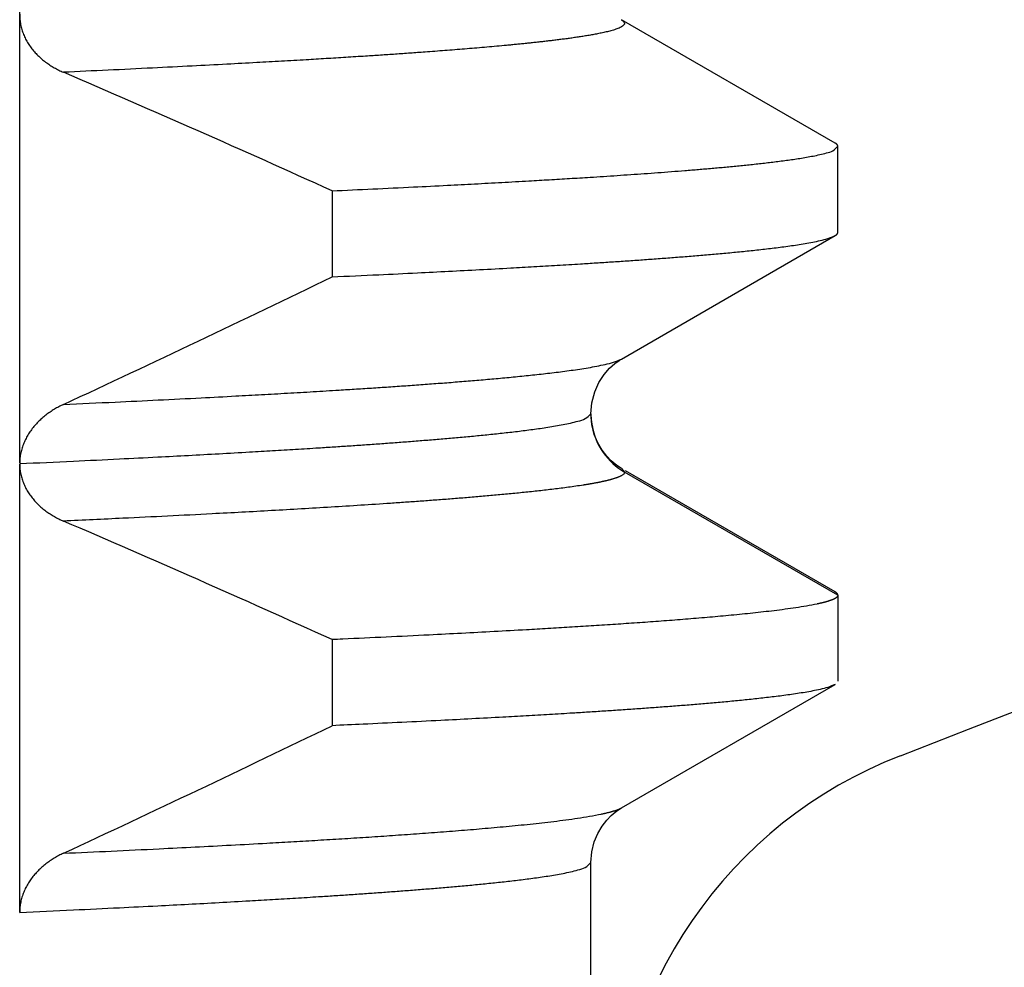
# Model space of a CAD drawing. Header units: millimetres. Extents: x 0 to 1300, y 0 to 891.
# Tile 55 of 148: x 207.18 to 209.37, y 543.57 to 545.68. Entities that reach past the tile are written whole.
import ezdxf

# ---------------------------------------------------------------- set-up
doc = ezdxf.new("R2010")
doc.units = ezdxf.units.MM
doc.header["$LTSCALE"] = 0.545669
doc.layers.add('NoLayerName_001', color=7, linetype='Continuous')
doc.styles.get("Standard").update_dxf_attribs({"font": 'txt', "bigfont": 'extfont2'})
doc.dimstyles.get("Standard").update_dxf_attribs({"dimtxt": 2.5, "dimasz": 2.5, "dimexe": 1, "dimexo": 1, "dimtad": 1, "dimdec": 3, "dimzin": 0, "dimdsep": 46, "dimtxsty": 'Standard', "dimcen": 2.5, "dimadec": 3, "dimazin": 0, "dimtfac": 0.75, "dimtdec": 3, "dimtmove": 0, "dimatfit": 3, "dimfxl": 1, "dimarcsym": 0})

# ---------------------------------------------------------------- blocks, each defined once
blk = doc.blocks.new('_OPEN30')
at = {"color": 0, "linetype": 'ByBlock', "lineweight": -2}
for p, q in [((-1, 0.267949), (0, 0)), ((0, 0), (-1, -0.267949)), ((0, 0), (-1, 0))]:
    blk.add_line(p, q, dxfattribs=at)
blk = doc.blocks.new('*D35')
at = {"layer": 'Defpoints', "color": 0}
for p in [(262.5, 600), (273.3994, 600), (208.15, 541.3)]:
    blk.add_point(p, dxfattribs=at)
at = {"layer": 'NoLayerName_001', "color": 0, "linetype": 'Continuous', "lineweight": 13}
for p, q in [((265.5, 600), (276.3994, 600)), ((273.3994, 547.3), (273.3994, 594)), ((211.15, 541.3), (276.3994, 541.3))]:
    blk.add_line(p, q, dxfattribs=at)
at = {"layer": 'NoLayerName_001', "color": 0, "lineweight": 13, "xscale": 6, "yscale": 6, "zscale": 6}
for p, rotation in [((273.3994, 600), 90), ((273.3994, 541.3), 270)]:
    blk.add_blockref('_OPEN30', p, dxfattribs=dict(at, rotation=rotation))
at = {"layer": 'NoLayerName_001', "color": 0, "lineweight": 13, "insert": (264.1782, 570.65), "char_height": 10.5, "attachment_point": 5, "rotation": 90}
blk.add_mtext('\\W0.8000;５９', dxfattribs=at)

msp = doc.modelspace()

# ---------------------------------------------------------------- linework, layer by layer
at = {"layer": 'NoLayerName_001', "color": 60, "linetype": 'Continuous', "lineweight": 25}
for p, q in [((207.17761925, 544.68998161), (207.17761925, 547.68757469)), ((208.99367774, 545.4031619), (208.51815358, 545.67802039)), ((209.00000031, 545.20414519), (209.00000031, 545.39585481)), ((207.87339748, 545.29672888), (207.87339748, 545.10501926)), ((208.51815817, 544.92198226), (208.99367774, 545.1968381)), ((208.44999818, 544.79984061), (208.44999926, 544.79993974)), ((208.45202643, 544.77584762), (208.44999926, 544.79993974)), ((207.17761812, 543.68894819), (207.17761925, 544.68771578)), ((208.51816224, 544.67801539), (208.52502238, 544.67008344)), ((209.00000031, 544.39585481), (208.52502238, 544.67008344)), ((208.99367774, 544.4031619), (208.52674093, 544.67305639)), ((209.00000031, 544.39585481), (209.00000031, 544.20414519)), ((207.87339748, 544.29672888), (207.87339748, 544.10501926)), ((208.51814559, 543.92197499), (208.99367774, 544.1968381)), ((208.45000031, 541.6), (208.45000031, 543.79994683))]:
    msp.add_line(p, q, dxfattribs=at)
for points in [[(208.44999398, 544.79994165), (208.45199389, 544.82398022), (208.45834456, 544.84849831), (208.46789662, 544.86977785), (208.47920266, 544.887188), (208.49144174, 544.90126044), (208.50306735, 544.91166711), (208.51266839, 544.91860394), (208.51811995, 544.92196024)], [(208.48514482, 544.70549816), (208.47484989, 544.71886966), (208.465423, 544.73491964), (208.45745779, 544.75408261), (208.45202643, 544.77584762)], [(208.51815658, 544.67801053), (208.51182526, 544.68194347), (208.50422096, 544.68741827), (208.49525769, 544.69504475), (208.48514482, 544.70549816)], [(208.44999917, 543.79996407), (208.4520289, 543.8241676), (208.45746304, 543.84593358), (208.46543072, 543.86509616), (208.47485907, 543.88114434), (208.48515433, 543.89451326), (208.49526677, 543.90496419), (208.50422906, 543.91258853), (208.51183183, 543.91806142), (208.51815732, 543.92199042)]]:
    msp.add_lwpolyline(points, dxfattribs=at)
at = {"layer": 'NoLayerName_001', "color": 7, "linetype": 'Continuous', "lineweight": 25}
for centre, radius, start, end in [((187.5, 600), 60, 291.1404725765, 310.9756103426), ((209.5, 543.10536053), 1, 111.14047258, 180)]:
    msp.add_arc(centre, radius, start, end, dxfattribs=at)
at = {"layer": 'NoLayerName_001', "color": 60, "linetype": 'Continuous', "lineweight": 25}
for centre, radius, start, end in [((194.9465833, 516.82579499), 31.26814036, 65.580265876, 66.778867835), ((189.65351811, 582.68203023), 41.76117525, 294.9583197, 295.86724878), ((208.59911435, 544.79999716), 0.14911624, 180.06014779, 186.74635609), ((208.60127537, 544.80022372), 0.15128892, 186.73542333, 190.16084035), ((208.59984742, 544.79988381), 0.14982342, 190.12922339, 240.03816449), ((194.94596998, 515.82440151), 31.26966274, 65.58029819, 66.778908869), ((189.65231937, 581.68455941), 41.76397401, 294.958273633, 295.867214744)]:
    msp.add_arc(centre, radius, start, end, dxfattribs=at)
for points, knots in [([(207.17761925, 545.69010557), (207.17766533, 545.68820398), (207.17769292, 545.68439396), (207.17812321, 545.67868826), (207.17878538, 545.67299746), (207.17972113, 545.66733828), (207.18091872, 545.66172656), (207.1823809, 545.65617841), (207.18410609, 545.65070965), (207.18609591, 545.64533604), (207.18834363, 545.64006906), (207.19083485, 545.63491455), (207.19355731, 545.62987799), (207.19649832, 545.62496461), (207.19964533, 545.62017972), (207.20298576, 545.6155286), (207.20650728, 545.61101626), (207.21019878, 545.60664643), (207.21405068, 545.60242142), (207.21805436, 545.59834208), (207.22220142, 545.59440903), (207.22648349, 545.59062286), (207.23089219, 545.58698419), (207.23541915, 545.58349362), (207.24005632, 545.58015157), (207.24479612, 545.57695806), (207.24963139, 545.57391245), (207.25455547, 545.57101447), (207.25956082, 545.56826181), (207.26464326, 545.56565975), (207.26978613, 545.5631852), (207.27327664, 545.56167489), (207.27501331, 545.5609027)], [0, 0, 0, 0, 0.00570644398, 0.01142608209, 0.01715514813, 0.02288996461, 0.02862707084, 0.03436335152, 0.04009616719, 0.04582361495, 0.05154695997, 0.05726926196, 0.06299240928, 0.06871709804, 0.07444293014, 0.08016851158, 0.0858915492, 0.09161002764, 0.09732541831, 0.10303955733, 0.1087536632, 0.11446837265, 0.12018377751, 0.12589946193, 0.13161458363, 0.13732884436, 0.14304248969, 0.1487554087, 0.15446711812, 0.16017678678, 0.16588325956, 0.17158508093, 0.17158508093, 0.17158508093, 0.17158508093]), ([(208.51814939, 545.67802023), (208.52043658, 545.67531067), (208.52914564, 545.67007415), (208.51727094, 545.66093981), (208.50796725, 545.65750566), (208.49720176, 545.65398502), (208.48656394, 545.65124825), (208.47577216, 545.64877759), (208.46494877, 545.64656515), (208.45408434, 545.64453243), (208.44319591, 545.64264341), (208.43228756, 545.64087071), (208.42136442, 545.63919217), (208.41042834, 545.63759922), (208.39948148, 545.636081), (208.38852579, 545.63462747), (208.37756324, 545.63322749), (208.36659491, 545.6318751), (208.35562132, 545.63056733), (208.344643, 545.6293005), (208.33366045, 545.6280711), (208.32267418, 545.62687561), (208.31168466, 545.62571039), (208.30069218, 545.62457368), (208.28969693, 545.62346385), (208.27869916, 545.62237924), (208.26769907, 545.62131817), (208.2530295, 545.61993268), (208.2346879, 545.61825092), (208.2126716, 545.61630419), (208.19064964, 545.61442301), (208.16862273, 545.61260094), (208.14659156, 545.61083137), (208.12455656, 545.60911015), (208.1025181, 545.60743398), (208.07680292, 545.60552698), (208.04740952, 545.6034108), (208.01433658, 545.60110613), (207.98125871, 545.59887374), (207.9445014, 545.59645482), (207.91876628, 545.59483964), (207.90406131, 545.59390393)], [0, 0, 0, 0, 0.01063751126, 0.02132484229, 0.03235952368, 0.04341566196, 0.05446555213, 0.06551742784, 0.07656887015, 0.08761998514, 0.0986711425, 0.10972239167, 0.12077356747, 0.13182492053, 0.14287653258, 0.15392826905, 0.16497983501, 0.17603115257, 0.18708233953, 0.19813347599, 0.20918460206, 0.22023572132, 0.23128681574, 0.2423379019, 0.2533890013, 0.26444012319, 0.27549126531, 0.28654241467, 0.30864464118, 0.33074678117, 0.35284890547, 0.37495103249, 0.39705313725, 0.41915522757, 0.44125732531, 0.46335943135, 0.49651256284, 0.52966566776, 0.56281877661, 0.5959718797, 0.64017599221, 0.64017599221, 0.64017599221, 0.64017599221]), ([(207.90406131, 545.59390393), (207.88935442, 545.59299898), (207.85994189, 545.59116857), (207.81213842, 545.58832741), (207.7606528, 545.58535278), (207.70180551, 545.58206925), (207.63559563, 545.57849713), (207.55834278, 545.57447982), (207.47004479, 545.57006497), (207.3743802, 545.56545267), (207.30814289, 545.56243013), (207.27502524, 545.56089753)], [0, 0, 0, 0, 0.04420411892, 0.08840823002, 0.14366335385, 0.19891847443, 0.26522459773, 0.34258176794, 0.43099001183, 0.53044934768, 0.62990861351, 0.62990861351, 0.62990861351, 0.62990861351]), ([(208.99999392, 545.39585481), (208.99998333, 545.3960203), (208.99997659, 545.39635358), (208.99987917, 545.3968456), (208.99974053, 545.39732692), (208.99955889, 545.39779285), (208.99934293, 545.39824113), (208.9990948, 545.39867058), (208.99881741, 545.39908189), (208.99851322, 545.39947592), (208.99818475, 545.3998535), (208.9978345, 545.40021549), (208.99746496, 545.40056274), (208.99707859, 545.40089609), (208.99667787, 545.40121636), (208.99626526, 545.40152438), (208.99584323, 545.40182098), (208.99541425, 545.40210697), (208.9949808, 545.40238318), (208.99454526, 545.40265029), (208.99411041, 545.40290961), (208.99381975, 545.40307783), (208.9936756, 545.40316189)], [0, 0, 0, 0, 0.000497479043, 0.0009974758, 0.001499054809, 0.001999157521, 0.002495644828, 0.002990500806, 0.003485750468, 0.003982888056, 0.004482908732, 0.004986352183, 0.005493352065, 0.006003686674, 0.006516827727, 0.007031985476, 0.007548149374, 0.008064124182, 0.008578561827, 0.009089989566, 0.009596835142, 0.010097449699, 0.010097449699, 0.010097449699, 0.010097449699]), ([(207.87339748, 545.29672888), (207.9036456, 545.2981301), (207.96414376, 545.30089201), (208.04983875, 545.30503433), (208.12544536, 545.30882316), (208.19096492, 545.31222789), (208.25143868, 545.31548126), (208.30686668, 545.31857923), (208.35725001, 545.32149814), (208.40259007, 545.32421055), (208.44288697, 545.32671035), (208.47814201, 545.32897181), (208.50835696, 545.33096528), (208.53856789, 545.33301828), (208.56877445, 545.33513447), (208.59897595, 545.33732175), (208.62917148, 545.339591), (208.65432864, 545.34155884), (208.67445039, 545.34318439), (208.68953968, 545.34443046), (208.70462677, 545.34570483), (208.71971155, 545.3470084), (208.7347936, 545.34834451), (208.74987226, 545.34971848), (208.76494686, 545.35113515), (208.78001673, 545.35259952), (208.7950812, 545.35411653), (208.8101396, 545.35569111), (208.82519122, 545.35732836), (208.84023543, 545.35903267), (208.85527111, 545.3608112), (208.8702957, 545.3626825), (208.88530629, 545.36466436), (208.90030026, 545.36677223), (208.91526884, 545.36904567), (208.93021201, 545.37150691), (208.94509165, 545.3742489), (208.95997194, 545.3772823), (208.97442856, 545.3812951), (208.98961817, 545.38466948), (208.99628927, 545.39262623), (208.99999392, 545.39585481)], [0, 0, 0, 0, 0.0908416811, 0.1816834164, 0.2573848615, 0.3179460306, 0.3785071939, 0.4390683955, 0.4844894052, 0.5299105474, 0.5753316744, 0.6056123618, 0.6358929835, 0.666173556, 0.6964541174, 0.7267346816, 0.7570152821, 0.7872960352, 0.8024365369, 0.8175771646, 0.8327179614, 0.8478589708, 0.863000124, 0.8781412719, 0.8932822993, 0.9084231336, 0.9235637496, 0.9387041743, 0.9538444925, 0.9689848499, 0.9841253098, 0.9992657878, 1.0144064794, 1.0295476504, 1.0446885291, 1.0598289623, 1.0749693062, 1.0901131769, 1.1052469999, 1.1204008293, 1.1351430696, 1.1351430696, 1.1351430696, 1.1351430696]), ([(208.9936756, 545.19683811), (208.99381657, 545.19692074), (208.99409856, 545.19708418), (208.99451617, 545.19733725), (208.99492931, 545.1975966), (208.99533851, 545.19786537), (208.99574485, 545.1981457), (208.99614925, 545.19843998), (208.99655217, 545.19875007), (208.99695246, 545.19907681), (208.99734678, 545.19942052), (208.99773074, 545.19978061), (208.99809984, 545.20015643), (208.99844955, 545.20054734), (208.9987754, 545.20095274), (208.99907284, 545.20137201), (208.9993374, 545.2018046), (208.99956433, 545.20224997), (208.99974969, 545.20270757), (208.99988627, 545.20317695), (208.99997854, 545.20365716), (208.99998409, 545.20398263), (208.99999392, 545.20414519)], [0, 0, 0, 0, 0.000490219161, 0.000977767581, 0.001464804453, 0.001953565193, 0.002446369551, 0.002945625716, 0.003453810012, 0.003971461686, 0.004495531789, 0.005022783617, 0.005550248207, 0.006075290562, 0.006595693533, 0.007109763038, 0.007616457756, 0.008115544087, 0.008607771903, 0.00909505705, 0.00958064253, 0.010069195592, 0.010069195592, 0.010069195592, 0.010069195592]), ([(207.87339748, 545.10501926), (207.90799791, 545.10662667), (207.97143443, 545.10952269), (208.05792683, 545.11372633), (208.13288079, 545.11749249), (208.20206236, 545.12110063), (208.26547158, 545.12454424), (208.3231095, 545.12779893), (208.37497772, 545.1308321), (208.42107636, 545.13363674), (208.46140697, 545.13618181), (208.49597167, 545.13843131), (208.53053154, 545.14075357), (208.56508584, 545.14315786), (208.59963349, 545.14565693), (208.62841674, 545.14782845), (208.65143889, 545.14962513), (208.66870322, 545.15100387), (208.68596501, 545.15241547), (208.70322371, 545.15386485), (208.72047873, 545.15535678), (208.73772948, 545.15689607), (208.75497533, 545.15848753), (208.7722157, 545.1601359), (208.78944995, 545.16184622), (208.80667753, 545.16362242), (208.82389714, 545.1654753), (208.841107, 545.16741918), (208.85830517, 545.16946572), (208.87548788, 545.17163744), (208.89264964, 545.17396327), (208.90978747, 545.17646773), (208.9268861, 545.17922923), (208.94394617, 545.18225821), (208.96085946, 545.18591382), (208.97779151, 545.18983638), (208.98831722, 545.19469077), (208.9936756, 545.19683811)], [0, 0, 0, 0, 0.1039132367, 0.1905076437, 0.2597831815, 0.3290587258, 0.3983342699, 0.4502909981, 0.5022478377, 0.5542046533, 0.5888424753, 0.6234802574, 0.6581180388, 0.6927558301, 0.7273936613, 0.7620316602, 0.7793507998, 0.7966700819, 0.8139895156, 0.8313089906, 0.8486283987, 0.8659476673, 0.8832667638, 0.9005856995, 0.9179045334, 0.9352233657, 0.9525422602, 0.9698613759, 0.9871809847, 1.0045004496, 1.0218188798, 1.0391366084, 1.0564571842, 1.0737825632, 1.0910954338, 1.1084126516, 1.1257305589, 1.1257305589, 1.1257305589, 1.1257305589]), ([(207.27502558, 544.82072769), (207.31341641, 544.82251039), (207.38380217, 544.82572387), (207.48616773, 544.83069036), (207.57572964, 544.83519684), (207.65248844, 544.83922632), (207.7164476, 544.84270604), (207.77400517, 544.84594188), (207.83155633, 544.84929096), (207.8827059, 544.85238636), (207.92745559, 544.85519417), (207.96580769, 544.85767511), (208.00415457, 544.86023547), (208.04249537, 544.86288569), (208.08082896, 544.8656395), (208.11276663, 544.86803145), (208.13831195, 544.87000989), (208.15746847, 544.87152772), (208.17662224, 544.87308153), (208.19577263, 544.87467679), (208.21491903, 544.8763187), (208.23406076, 544.87801252), (208.25319718, 544.87976353), (208.27232764, 544.88157689), (208.29145145, 544.88345811), (208.31056803, 544.88541153), (208.32967593, 544.88744933), (208.34877323, 544.889587), (208.36785783, 544.89183728), (208.38692555, 544.89422515), (208.40597051, 544.89678185), (208.42498951, 544.8995345), (208.44396596, 544.90256935), (208.4629007, 544.90589704), (208.48167424, 544.90991811), (208.50047027, 544.91422969), (208.51216129, 544.91958908), (208.51811205, 544.92195823)], [0, 0, 0, 0, 0.1152965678, 0.2113770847, 0.3074576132, 0.3843220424, 0.441970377, 0.4996187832, 0.5572673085, 0.6149158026, 0.6533480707, 0.6917802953, 0.730212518, 0.7686447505, 0.8070770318, 0.8455095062, 0.8647259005, 0.883942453, 0.9031591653, 0.9223759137, 0.9415925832, 0.9608090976, 0.9800254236, 0.9992415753, 1.0184576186, 1.037673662, 1.0568897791, 1.0761061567, 1.0953230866, 1.1145398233, 1.133755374, 1.1529701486, 1.172188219, 1.1914116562, 1.210620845, 1.2298350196, 1.2490501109, 1.2490501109, 1.2490501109, 1.2490501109]), ([(207.27501554, 544.82072299), (207.27329883, 544.81989726), (207.26984802, 544.81827826), (207.2647676, 544.81565075), (207.25974892, 544.81290243), (207.25480806, 544.81001166), (207.24994827, 544.80698384), (207.24517621, 544.80381715), (207.24049766, 544.80051168), (207.23591889, 544.79706731), (207.23144693, 544.79348421), (207.2270897, 544.78976263), (207.22285541, 544.78590309), (207.21875232, 544.78190614), (207.21478865, 544.77777231), (207.21097266, 544.77350213), (207.20731272, 544.76909629), (207.20381783, 544.76455635), (207.20049668, 544.75988571), (207.19735865, 544.75508851), (207.19441326, 544.75016906), (207.19167003, 544.74513168), (207.18913851, 544.73998065), (207.1868282, 544.73472038), (207.1847495, 544.72935679), (207.18291244, 544.72389965), (207.18132693, 544.71836215), (207.18000508, 544.71275894), (207.17895438, 544.70710487), (207.17819935, 544.70141445), (207.17770133, 544.69570338), (207.17767172, 544.69188655), (207.17761925, 544.68998161)], [0, 0, 0, 0, 0.00571493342, 0.01143379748, 0.01715552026, 0.02287927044, 0.02860447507, 0.03433083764, 0.04005835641, 0.04578729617, 0.05151715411, 0.05724670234, 0.06297511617, 0.06870206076, 0.07442772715, 0.08015286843, 0.08587883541, 0.09160700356, 0.09733684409, 0.10306775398, 0.1087997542, 0.11453354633, 0.12027056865, 0.12601305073, 0.13176385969, 0.13752178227, 0.14328131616, 0.14903756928, 0.1547866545, 0.16052586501, 0.1662538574, 0.17197084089, 0.17197084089, 0.17197084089, 0.17197084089]), ([(207.1776114, 544.68895725), (207.21745785, 544.69080788), (207.29146116, 544.69418616), (207.39391314, 544.69916516), (207.4792824, 544.70346273), (207.55326205, 544.70732497), (207.6215443, 544.71101607), (207.68412921, 544.71453097), (207.74101807, 544.71784167), (207.79221227, 544.72092045), (207.83771189, 544.72376036), (207.87751854, 544.72633069), (207.91163431, 544.72859722), (207.94574547, 544.73093163), (207.97985151, 544.73333954), (208.01395148, 544.73583273), (208.04804441, 544.73842234), (208.0764484, 544.74067011), (208.099167, 544.74252777), (208.11620362, 544.74395226), (208.13323771, 544.74540897), (208.15026876, 544.74690222), (208.16729604, 544.7484377), (208.18431884, 544.75002076), (208.20133642, 544.75165684), (208.21834808, 544.75335137), (208.23535307, 544.7551097), (208.25235066, 544.75693751), (208.26934015, 544.7588393), (208.28632021, 544.76082426), (208.30328808, 544.76291265), (208.32024068, 544.76512343), (208.33717505, 544.76747398), (208.35408144, 544.770009), (208.37096012, 544.77275059), (208.38776912, 544.77580765), (208.40457731, 544.77918722), (208.42092617, 544.7836554), (208.43806472, 544.78741944), (208.44575366, 544.79625251), (208.44999819, 544.79984062)], [0, 0, 0, 0, 0.1196681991, 0.2222409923, 0.3077183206, 0.3761001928, 0.4444820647, 0.5128640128, 0.5641506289, 0.615437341, 0.6667239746, 0.7009149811, 0.7351059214, 0.769296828, 0.8034877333, 0.8376786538, 0.871869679, 0.9060609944, 0.9231568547, 0.9402529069, 0.9573491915, 0.9744456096, 0.9915420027, 1.0086382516, 1.025734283, 1.0428300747, 1.0599256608, 1.0770211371, 1.0941166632, 1.1112122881, 1.1283079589, 1.1454039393, 1.1625004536, 1.1795965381, 1.196691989, 1.2137873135, 1.2308873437, 1.2479742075, 1.2650848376, 1.2817586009, 1.2817586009, 1.2817586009, 1.2817586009]), ([(207.17761925, 544.68771578), (207.17767283, 544.68584204), (207.17770551, 544.68208753), (207.17820302, 544.6764702), (207.17895521, 544.67087365), (207.18000073, 544.66531373), (207.1813158, 544.65980506), (207.18289344, 544.65436258), (207.18472215, 544.64900109), (207.18679256, 544.643734), (207.18909504, 544.63857149), (207.19161953, 544.63352006), (207.19435681, 544.62858478), (207.19729764, 544.62377062), (207.20043277, 544.6190826), (207.20375301, 544.61452569), (207.20724925, 544.61010472), (207.2109131, 544.6058238), (207.21473496, 544.60168445), (207.21870587, 544.59768725), (207.22281705, 544.59383267), (207.22705969, 544.59012115), (207.23142498, 544.58655315), (207.23590417, 544.58312912), (207.24048882, 544.57984919), (207.2451715, 544.57671336), (207.24994556, 544.57372119), (207.2548049, 544.57087247), (207.25974259, 544.568165), (207.26475495, 544.56560399), (207.26982615, 544.56316699), (207.27326735, 544.56167815), (207.27497966, 544.5609171)], [0, 0, 0, 0, 0.00562352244, 0.01125815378, 0.01690395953, 0.02255953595, 0.02822219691, 0.03388815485, 0.0395526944, 0.04521055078, 0.05086050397, 0.05650517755, 0.06214660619, 0.06778609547, 0.07342427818, 0.07906117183, 0.08469623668, 0.09032907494, 0.09596120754, 0.10159406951, 0.10722843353, 0.11286445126, 0.11850169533, 0.12413920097, 0.12977556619, 0.13541025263, 0.14104362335, 0.14667574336, 0.15230634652, 0.15793485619, 0.16356040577, 0.16918185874, 0.16918185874, 0.16918185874, 0.16918185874]), ([(208.52502238, 544.67008344), (208.52483135, 544.66930847), (208.52466758, 544.66762476), (208.52296642, 544.66561672), (208.5209739, 544.66392041), (208.51875336, 544.66247664), (208.51652957, 544.66121849), (208.51431126, 544.66014308), (208.51207846, 544.6591835), (208.50981305, 544.65827841), (208.50750527, 544.65741485), (208.50516404, 544.65659099), (208.50280263, 544.65580609), (208.50043155, 544.65505859), (208.49805641, 544.65434638), (208.49567826, 544.6536662), (208.49329629, 544.65301408), (208.49090959, 544.6523861), (208.48851748, 544.65177827), (208.48611985, 544.65118713), (208.48371669, 544.65061182), (208.48130865, 544.65005135), (208.47889639, 544.64950483), (208.47648061, 544.64897136), (208.47406199, 544.64845005), (208.47164113, 544.64793989), (208.46921838, 544.64744031), (208.46679387, 544.64695095), (208.46436769, 544.64647141), (208.46193989, 544.64600128), (208.45951055, 544.64554017), (208.45707975, 544.64508767), (208.45464754, 544.64464337), (208.452214, 544.64420688), (208.44977921, 544.64377779), (208.44734323, 544.64335571), (208.44490614, 544.64294019), (208.44246797, 544.64253103), (208.44002893, 544.64212702), (208.43840205, 544.64186287), (208.43758871, 544.64173014)], [0, 0, 0, 0, 0.002394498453, 0.004911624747, 0.007600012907, 0.010288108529, 0.012826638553, 0.01526637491, 0.017678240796, 0.020116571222, 0.022584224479, 0.025069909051, 0.027562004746, 0.030049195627, 0.032527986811, 0.035000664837, 0.037469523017, 0.039936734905, 0.042404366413, 0.044873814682, 0.047344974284, 0.049817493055, 0.052290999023, 0.054765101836, 0.057239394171, 0.059713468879, 0.062187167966, 0.064660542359, 0.067133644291, 0.069606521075, 0.072079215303, 0.074551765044, 0.077024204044, 0.079496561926, 0.081968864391, 0.084441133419, 0.08691338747, 0.089385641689, 0.091857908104, 0.094330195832, 0.094330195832, 0.094330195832, 0.094330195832]), ([(208.43270625, 544.64094835), (208.42176841, 544.63934354), (208.39991376, 544.63597553), (208.36699873, 544.63187299), (208.33405125, 544.62806508), (208.30106871, 544.62457683), (208.26806338, 544.62132509), (208.23504111, 544.61825243), (208.20200445, 544.6153378), (208.16895493, 544.61256821), (208.13589424, 544.60992853), (208.10282399, 544.60740419), (208.06974581, 544.60498044), (208.03666133, 544.60264279), (207.99254273, 544.59962021), (207.9373855, 544.59598901), (207.87118401, 544.59184664), (207.80497168, 544.58789541), (207.73874987, 544.58411235), (207.67251997, 544.58047422), (207.59524384, 544.57637186), (207.50691782, 544.57187836), (207.39649909, 544.56648261), (207.31919415, 544.56295523), (207.27502186, 544.56089883)], [0, 0, 0, 0, 0.033164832, 0.0663329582, 0.0995003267, 0.1326657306, 0.1658306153, 0.1989952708, 0.232160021, 0.2653252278, 0.2984910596, 0.3316575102, 0.3648244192, 0.3979914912, 0.4311583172, 0.4974903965, 0.5638210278, 0.6301509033, 0.6964805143, 0.7628101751, 0.8291400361, 0.9286352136, 1.0281307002, 1.1607911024, 1.1607911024, 1.1607911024, 1.1607911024]), ([(208.43758871, 544.64173014), (208.4367751, 544.64159908), (208.4351481, 544.64133542), (208.43352012, 544.64107788), (208.43270625, 544.64094835)], [0, 0, 0, 0, 0.0024723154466, 0.0049446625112, 0.0049446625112, 0.0049446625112, 0.0049446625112]), ([(209.00000031, 544.39585481), (208.9999137, 544.39537285), (208.9998467, 544.39436279), (208.99907042, 544.39301867), (208.99809625, 544.39181456), (208.99695635, 544.39075493), (208.99575161, 544.38982642), (208.99450253, 544.38901734), (208.99322049, 544.388285), (208.99191166, 544.3875931), (208.99057565, 544.38693727), (208.98921916, 544.38631387), (208.98784856, 544.38571975), (208.98646804, 544.38515223), (208.98507915, 544.38461022), (208.98368268, 544.38409175), (208.98227927, 544.38359493), (208.98086957, 544.38311787), (208.97945425, 544.38265865), (208.97803396, 544.38221537), (208.97660935, 544.38178612), (208.97518109, 544.38136901), (208.97374983, 544.38096212), (208.97231616, 544.38056359), (208.97088021, 544.38017323), (208.96944209, 544.37979075), (208.96800191, 544.3794159), (208.96655978, 544.37904841), (208.96511581, 544.37868803), (208.96367011, 544.37833447), (208.96222279, 544.3779875), (208.96077397, 544.37764682), (208.95932375, 544.3773122), (208.95787226, 544.37698332), (208.95641955, 544.37666012), (208.95496591, 544.37634157), (208.95399581, 544.376134), (208.95351091, 544.37602963)], [0, 0, 0, 0, 0.001469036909, 0.002981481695, 0.004551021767, 0.006120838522, 0.007633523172, 0.009110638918, 0.010581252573, 0.012061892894, 0.013551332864, 0.015045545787, 0.016540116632, 0.018032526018, 0.019523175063, 0.021012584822, 0.022501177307, 0.023989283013, 0.025477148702, 0.02696494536, 0.028452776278, 0.029940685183, 0.03142866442, 0.032916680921, 0.034404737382, 0.035892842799, 0.037381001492, 0.038869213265, 0.040357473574, 0.041845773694, 0.043334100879, 0.044822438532, 0.046310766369, 0.047799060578, 0.049287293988, 0.050775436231, 0.0522634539, 0.0522634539, 0.0522634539, 0.0522634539]), ([(209.00000031, 544.39585481), (208.99998967, 544.39602042), (208.99998288, 544.39635397), (208.99988499, 544.39684631), (208.99974578, 544.39732788), (208.99956349, 544.397794), (208.99934688, 544.3982424), (208.99909809, 544.39867191), (208.99882005, 544.39908324), (208.99851519, 544.39947723), (208.99818607, 544.39985474), (208.99783517, 544.40021663), (208.99746498, 544.40056376), (208.99707798, 544.40089696), (208.99667664, 544.40121708), (208.99626343, 544.40152496), (208.99584082, 544.40182141), (208.99541127, 544.40210726), (208.99497728, 544.40238335), (208.99454123, 544.40265037), (208.99410588, 544.40290963), (208.99381492, 544.40307784), (208.99367061, 544.40316189)], [0, 0, 0, 0, 0.000497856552, 0.000998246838, 0.001500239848, 0.002000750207, 0.00249762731, 0.002992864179, 0.003488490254, 0.003986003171, 0.004486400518, 0.004990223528, 0.005497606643, 0.00600832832, 0.006521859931, 0.007037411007, 0.007553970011, 0.008070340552, 0.00858517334, 0.009096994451, 0.009604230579, 0.010105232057, 0.010105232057, 0.010105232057, 0.010105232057]), ([(208.95351091, 544.37602963), (208.94563048, 544.3745089), (208.92990244, 544.37127027), (208.90609548, 544.36759215), (208.88224827, 544.36422637), (208.85836076, 544.36116673), (208.83444736, 544.358348), (208.81051253, 544.35572419), (208.78656158, 544.35324933), (208.76259644, 544.35090877), (208.73861976, 544.34868419), (208.714634, 544.3465585), (208.69064146, 544.34451334), (208.66664313, 544.34254152), (208.64263958, 544.3406373), (208.61863136, 544.33879453), (208.59461898, 544.33700726), (208.57060299, 544.33526909), (208.53857731, 544.33301179), (208.49853769, 544.33029663), (208.45048035, 544.32718639), (208.40241517, 544.32420061), (208.35434335, 544.3213252), (208.29825278, 544.31808668), (208.23414106, 544.31452952), (208.16200626, 544.31069484), (208.08184753, 544.30660334), (207.99366313, 544.30229792), (207.9215053, 544.2989213), (207.88141539, 544.29709511), (207.87339748, 544.29672888)], [0, 0, 0, 0, 0.0240774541, 0.0481632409, 0.0722498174, 0.0963304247, 0.1204084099, 0.1444860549, 0.1685643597, 0.1926434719, 0.2167232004, 0.2408030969, 0.2648826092, 0.2889617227, 0.3130406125, 0.3371194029, 0.3611981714, 0.3852769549, 0.4093557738, 0.4575135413, 0.5056714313, 0.5538292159, 0.6019868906, 0.6501445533, 0.7223810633, 0.7946176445, 0.8668543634, 0.9631701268, 1.0594857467, 1.0835645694, 1.0835645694, 1.0835645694, 1.0835645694]), ([(208.99367061, 544.19683811), (208.9883122, 544.19469091), (208.97778619, 544.1898376), (208.96085507, 544.18591186), (208.94394182, 544.18225607), (208.92688174, 544.17922759), (208.90978311, 544.17646661), (208.8926453, 544.17396253), (208.87548359, 544.17163679), (208.85830098, 544.16946498), (208.8411029, 544.16741832), (208.82389312, 544.16547436), (208.80667359, 544.16362144), (208.78944608, 544.16184527), (208.7722119, 544.16013503), (208.75497159, 544.15848679), (208.7377258, 544.15689549), (208.72047511, 544.15535638), (208.70322015, 544.15386462), (208.68596151, 544.15241539), (208.66869978, 544.15100391), (208.64568086, 544.1491657), (208.61690129, 544.14694588), (208.5823575, 544.14439485), (208.54780656, 544.14194448), (208.51324949, 544.13958277), (208.47868731, 544.1372974), (208.44412051, 544.13508262), (208.40378772, 544.13257477), (208.35768697, 544.12980833), (208.30581688, 544.12681138), (208.24817719, 544.12359301), (208.18476631, 544.12018535), (208.10981804, 544.11631347), (208.02909611, 544.11230975), (207.9483671, 544.10845161), (207.89646469, 544.106083), (207.87339748, 544.10501926)], [0, 0, 0, 0, 0.0173178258, 0.0346350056, 0.0519478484, 0.0692731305, 0.0865936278, 0.1039112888, 0.1212296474, 0.1385490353, 0.1558685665, 0.1731876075, 0.1905064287, 0.2078251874, 0.2251439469, 0.2424628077, 0.2597818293, 0.2771010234, 0.2944203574, 0.3117397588, 0.3290591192, 0.3463783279, 0.381016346, 0.4156540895, 0.4502917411, 0.4849293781, 0.5195670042, 0.5542046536, 0.5888423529, 0.6407989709, 0.6927555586, 0.7447120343, 0.8139872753, 0.8832625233, 0.9698565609, 1.0564505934, 1.1257257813, 1.1257257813, 1.1257257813, 1.1257257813]), ([(208.47303507, 543.90806543), (208.47380615, 543.90822962), (208.4753486, 543.90855522), (208.47765846, 543.9090598), (208.47996533, 543.90957525), (208.48226883, 543.9101043), (208.48456906, 543.91064757), (208.48686598, 543.91120623), (208.48915959, 543.91178131), (208.49144989, 543.91237387), (208.49373687, 543.91298497), (208.49602052, 543.91361568), (208.49830084, 543.91426701), (208.50057766, 543.91494015), (208.50285022, 543.91563525), (208.50511377, 543.91636202), (208.50736219, 543.91713086), (208.509589, 543.91795223), (208.51178846, 543.91883525), (208.5139519, 543.91979431), (208.51608156, 543.92082422), (208.51745214, 543.92160287), (208.51814359, 543.9219807)], [0, 0, 0, 0, 0.002365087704, 0.004729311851, 0.007092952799, 0.009456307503, 0.011819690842, 0.014183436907, 0.016547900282, 0.018913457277, 0.021280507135, 0.023649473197, 0.026020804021, 0.028394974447, 0.030772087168, 0.033150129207, 0.035526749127, 0.037900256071, 0.040269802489, 0.042635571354, 0.044998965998, 0.04736279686, 0.04736279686, 0.04736279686, 0.04736279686]), ([(207.27501932, 543.82072495), (207.31058896, 543.82237245), (207.38173061, 543.82561866), (207.47953784, 543.83035053), (207.56844535, 543.8348164), (207.64845367, 543.83899875), (207.7195638, 543.84287214), (207.78177797, 543.84638966), (207.83509859, 543.84950631), (207.88841247, 543.85273738), (207.94171863, 543.85609467), (207.99501523, 543.8596005), (208.03941926, 543.8626669), (208.0749354, 543.86521871), (208.10156856, 543.86718634), (208.12819722, 543.86921468), (208.15482081, 543.87131011), (208.18143878, 543.87347934), (208.20805048, 543.87572838), (208.2346548, 543.87806564), (208.26124926, 543.88051112), (208.28783121, 543.88308325), (208.31439786, 543.88580174), (208.3409471, 543.88868275), (208.3674732, 543.89177697), (208.39397139, 543.89513381), (208.42042628, 543.89882337), (208.44683731, 543.90285609), (208.46429073, 543.9064005), (208.47303507, 543.90806543)], [0, 0, 0, 0, 0.1068233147, 0.2136469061, 0.2937645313, 0.3738820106, 0.4539993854, 0.507410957, 0.5608225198, 0.6142341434, 0.6676459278, 0.7210576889, 0.7744692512, 0.8011749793, 0.8278806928, 0.854586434, 0.8812922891, 0.9079983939, 0.9347049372, 0.961411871, 0.9881185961, 1.0148246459, 1.0415298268, 1.0682343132, 1.0949392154, 1.1216470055, 1.1483612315, 1.1750744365, 1.2017787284, 1.2017787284, 1.2017787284, 1.2017787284]), ([(207.27496732, 543.82070059), (207.27324086, 543.81986999), (207.26977028, 543.81824162), (207.26466139, 543.81559754), (207.25961503, 543.81283106), (207.25464765, 543.80992029), (207.24976269, 543.80687073), (207.24496706, 543.80368054), (207.24026676, 543.80034984), (207.23566829, 543.79687845), (207.23117868, 543.79326662), (207.22680565, 543.7895147), (207.22255718, 543.78562331), (207.21844128, 543.78159306), (207.21446594, 543.77742456), (207.21063918, 543.77311843), (207.20696916, 543.76867547), (207.20346484, 543.76409761), (207.20013616, 543.75938802), (207.19699402, 543.75455085), (207.19404949, 543.7495905), (207.19131365, 543.74451134), (207.18879763, 543.73931774), (207.18651236, 543.73401421), (207.18447023, 543.72860632), (207.18268, 543.7231044), (207.18114665, 543.71752273), (207.17987781, 543.71187647), (207.17887663, 543.70618103), (207.1781622, 543.70045151), (207.1776945, 543.69470403), (207.1776672, 543.69086452), (207.17761812, 543.68894819)], [0, 0, 0, 0, 0.00574761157, 0.01149939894, 0.01725415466, 0.02301092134, 0.02876901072, 0.03452802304, 0.04028786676, 0.04604873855, 0.05181024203, 0.05757141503, 0.06333169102, 0.06909097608, 0.07484968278, 0.08060876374, 0.08636974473, 0.09213397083, 0.09790018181, 0.10366698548, 0.10943376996, 0.11520077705, 0.12096917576, 0.12674113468, 0.13251971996, 0.13830482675, 0.14409246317, 0.14987868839, 0.15565994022, 0.16143317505, 0.16719601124, 0.17294687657, 0.17294687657, 0.17294687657, 0.17294687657]), ([(207.17761812, 543.6889574), (207.21746735, 543.69080814), (207.29147584, 543.6941866), (207.39393497, 543.69916599), (207.4793102, 543.70346394), (207.55329502, 543.70732653), (207.62158203, 543.71101796), (207.68417131, 543.7145332), (207.74106415, 543.71784424), (207.79226193, 543.72092329), (207.83776473, 543.72376345), (207.87757416, 543.72633404), (207.9116923, 543.72860083), (207.94580583, 543.73093557), (207.97991425, 543.7333438), (208.01401659, 543.73583733), (208.04811188, 543.73842731), (208.07651784, 543.74067548), (208.099238, 543.74253352), (208.11627579, 543.74395833), (208.13331105, 543.7454154), (208.15034327, 543.74690892), (208.16737174, 543.74844465), (208.18439572, 543.75002796), (208.2014145, 543.75166431), (208.21842733, 543.75335917), (208.23543349, 543.75511794), (208.25243222, 543.75694629), (208.26942283, 543.75884883), (208.28640403, 543.76083439), (208.30337302, 543.76292339), (208.3203267, 543.76513505), (208.33726214, 543.76748664), (208.35416958, 543.7700227), (208.37104928, 543.77276621), (208.38785887, 543.7758244), (208.40466948, 543.77920586), (208.4210125, 543.78368461), (208.43816711, 543.7874327), (208.44578478, 543.79633607), (208.45000023, 543.79994679)], [0, 0, 0, 0, 0.1196765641, 0.2222565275, 0.3077398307, 0.3761264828, 0.4445131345, 0.5128998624, 0.5641900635, 0.6154803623, 0.6667705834, 0.7009639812, 0.7351573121, 0.7693506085, 0.8035439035, 0.837737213, 0.8719306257, 0.9061243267, 0.923221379, 0.9403186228, 0.9574161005, 0.9745137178, 0.9916113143, 1.0087087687, 1.0258060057, 1.0429030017, 1.0599997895, 1.0770964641, 1.0941931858, 1.1112900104, 1.1283868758, 1.1454840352, 1.1625817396, 1.1796790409, 1.196775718, 1.2138722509, 1.2309733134, 1.2480619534, 1.2651752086, 1.2818265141, 1.2818265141, 1.2818265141, 1.2818265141])]:
    msp.add_open_spline(points, degree=3, knots=knots, dxfattribs=at)

# ---------------------------------------------------------------- dimensions: what is measured, and where the dimension line sits
at = {"layer": 'NoLayerName_001', "color": 3, "linetype": 'Continuous', "lineweight": 13}
dim = msp.add_linear_dim(base=(273.39943266, 600), p1=(208.14999905, 541.3), p2=(262.5, 600), angle=90, text='\\W0.8000;５９', dimstyle='Standard', override={"dimtxt": 10.5, "dimasz": 6, "dimexe": 3, "dimexo": 3, "dimgap": 3, "dimdec": 8, "dimzin": 8, "dimblk": 'OPEN30', "dimclrd": 0, "dimclre": 0, "dimclrt": 0, "dimtp": 0, "dimtm": 0, "dimlwd": 13, "dimlwe": 13}, dxfattribs=at)
dim.commit()
dim.dimension.update_dxf_attribs({"geometry": '*D35', "text_midpoint": (273.39943266, 570.64999977), "dimtype": 160})

doc.saveas('drawing.dxf')
